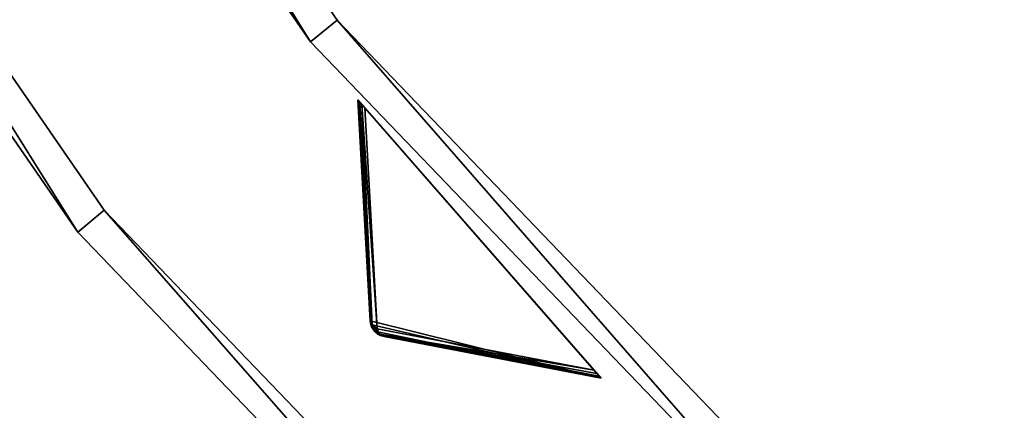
# Model space of a CAD drawing. Extents: x 1035 to 1594, y -280 to 280.
# Tile 3 of 256: x 1094 to 1152, y -187 to -165. Entities that reach past the tile are written whole.
import ezdxf

# ---------------------------------------------------------------- set-up
doc = ezdxf.new("R2010")
doc.units = 0
doc.header["$LTSCALE"] = 25.4
doc.layers.get('0').update_dxf_attribs({"color": 13, "linetype": 'CONTINUOUS'})

# ---------------------------------------------------------------- blocks, each defined once
blk = doc.blocks.new('GRUPUJ_3')
at = {"color": 254}
mesh = blk.add_polyface(dxfattribs=at)
corners = [(70.837, 88.388, 139.866), (84.28, 85.048, 150), (70.122, 101.228, 150), (70.874, 88.17, 139.717), (71.083, 87.785, 139.594), (71.246, 87.636, 139.625), (71.437, 87.526, 139.717), (71.648, 87.461, 139.866)]
mesh.append_faces([[corners[k] for k in face] for face in [(0, 1, 2), (1, 6, 7)]], dxfattribs={"vtx0": -1, "color": 254})
mesh.append_faces([[corners[k] for k in face] for face in [(1, 0, 3), (1, 3, 4), (1, 4, 5), (1, 5, 6)]], dxfattribs={"vtx0": -1, "vtx2": -1, "color": 254})
mesh = blk.add_polyface(dxfattribs=at)
corners = [(70.122, 101.228, 150), (70.837, 88.388, 10.75), (70.837, 88.388, 139.866), (70.122, 101.228, 0.616)]
mesh.append_faces([[corners[k] for k in face] for face in [(0, 1, 2), (1, 0, 3)]], dxfattribs={"vtx0": -1, "color": 254})
mesh = blk.add_polyface(dxfattribs=at)
corners = [(70.122, 101.228, 0.616), (70.149, 101.198, 0.357), (70.95, 88.126, 10.41)]
mesh.append_faces([[corners[k] for k in face] for face in [(0, 1, 2)]], dxfattribs={"color": 254})
mesh = blk.add_polyface(dxfattribs=at)
corners = [(84.253, 85.079, 0.357), (84.28, 85.048, 150), (84.28, 85.048, 0.616), (70.122, 101.228, 150), (84.174, 85.17, 0.162), (84.045, 85.317, 0.041), (83.875, 85.511), (70.528, 100.765), (70.357, 100.96, 0.041), (70.229, 101.106, 0.162), (70.149, 101.198, 0.357), (70.122, 101.228, 0.616)]
mesh.append_faces([[corners[k] for k in face] for face in [(0, 1, 2), (3, 10, 11)]], dxfattribs={"vtx0": -1, "color": 254})
mesh.append_faces([[corners[k] for k in face] for face in [(1, 0, 3)]], dxfattribs={"vtx0": -1, "vtx1": -1, "color": 254})
mesh.append_faces([[corners[k] for k in face] for face in [(3, 0, 4), (3, 4, 5), (3, 5, 6), (3, 6, 7), (3, 7, 8), (3, 8, 9), (3, 9, 10)]], dxfattribs={"vtx0": -1, "vtx2": -1, "color": 254})
mesh = blk.add_polyface(dxfattribs=at)
corners = [(70.122, 101.228, 0.616), (70.95, 88.126, 10.41), (70.837, 88.388, 10.75)]
mesh.append_faces([[corners[k] for k in face] for face in [(0, 1, 2)]], dxfattribs={"color": 254})
mesh = blk.add_polyface(dxfattribs=at)
corners = [(70.149, 101.198, 0.357), (70.229, 101.106, 0.162), (70.95, 88.126, 10.41)]
mesh.append_faces([[corners[k] for k in face] for face in [(0, 1, 2)]], dxfattribs={"color": 254})
mesh = blk.add_polyface(dxfattribs=at)
corners = [(70.229, 101.106, 0.162), (70.357, 100.96, 0.041), (70.95, 88.126, 10.41)]
mesh.append_faces([[corners[k] for k in face] for face in [(0, 1, 2)]], dxfattribs={"color": 254})
mesh = blk.add_polyface(dxfattribs=at)
corners = [(70.357, 100.96, 0.041), (70.528, 100.765), (71.243, 87.924, 10.134)]
mesh.append_faces([[corners[k] for k in face] for face in [(0, 1, 2)]], dxfattribs={"color": 254})
mesh = blk.add_polyface(dxfattribs=at)
corners = [(70.357, 100.96, 0.041), (71.243, 87.924, 10.134), (70.95, 88.126, 10.41)]
mesh.append_faces([[corners[k] for k in face] for face in [(0, 1, 2)]], dxfattribs={"color": 254})
mesh = blk.add_polyface(dxfattribs=at)
corners = [(83.875, 85.511), (71.243, 87.924, 10.134), (70.528, 100.765)]
mesh.append_faces([[corners[k] for k in face] for face in [(0, 1, 2)]], dxfattribs={"color": 254})
mesh = blk.add_polyface(dxfattribs=at)
corners = [(70.837, 88.388, 10.75), (70.994, 87.961, 10.507), (70.924, 88.033, 10.75)]
mesh.append_faces([[corners[k] for k in face] for face in [(0, 1, 2)]], dxfattribs={"color": 254})
mesh = blk.add_polyface(dxfattribs=at)
corners = [(70.837, 88.388, 10.75), (70.924, 88.033, 10.75), (70.874, 88.17, 139.717)]
mesh.append_faces([[corners[k] for k in face] for face in [(0, 1, 2)]], dxfattribs={"color": 254})
mesh = blk.add_polyface(dxfattribs=at)
corners = [(70.837, 88.388, 10.75), (70.95, 88.126, 10.41), (70.994, 87.961, 10.507)]
mesh.append_faces([[corners[k] for k in face] for face in [(0, 1, 2)]], dxfattribs={"color": 254})
mesh = blk.add_polyface(dxfattribs=at)
corners = [(70.837, 88.388, 10.75), (70.874, 88.17, 139.717), (70.837, 88.388, 139.866)]
mesh.append_faces([[corners[k] for k in face] for face in [(0, 1, 2)]], dxfattribs={"color": 254})
mesh = blk.add_polyface(dxfattribs=at)
corners = [(70.874, 88.17, 139.717), (70.924, 88.033, 10.75), (70.957, 87.966, 139.625)]
mesh.append_faces([[corners[k] for k in face] for face in [(0, 1, 2)]], dxfattribs={"color": 254})
mesh = blk.add_polyface(dxfattribs=at)
corners = [(70.924, 88.033, 10.75), (70.994, 87.961, 10.507), (70.957, 87.966, 10.75)]
mesh.append_faces([[corners[k] for k in face] for face in [(0, 1, 2)]], dxfattribs={"color": 254})
mesh = blk.add_polyface(dxfattribs=at)
corners = [(70.924, 88.033, 10.75), (70.957, 87.966, 10.75), (70.957, 87.966, 139.625)]
mesh.append_faces([[corners[k] for k in face] for face in [(0, 1, 2)]], dxfattribs={"color": 254})
mesh = blk.add_polyface(dxfattribs=at)
corners = [(70.95, 88.126, 10.41), (71.243, 87.924, 10.134), (70.994, 87.961, 10.507)]
mesh.append_faces([[corners[k] for k in face] for face in [(0, 1, 2)]], dxfattribs={"color": 254})
mesh = blk.add_polyface(dxfattribs=at)
corners = [(70.957, 87.966, 10.75), (70.994, 87.961, 10.507), (71.246, 87.636, 10.75)]
mesh.append_faces([[corners[k] for k in face] for face in [(0, 1, 2)]], dxfattribs={"color": 254})
mesh = blk.add_polyface(dxfattribs=at)
corners = [(71.246, 87.636, 139.625), (71.083, 87.785, 139.594), (70.957, 87.966, 10.75)]
mesh.append_faces([[corners[k] for k in face] for face in [(0, 1, 2)]], dxfattribs={"color": 254})
mesh = blk.add_polyface(dxfattribs=at)
corners = [(70.957, 87.966, 10.75), (71.246, 87.636, 10.75), (71.246, 87.636, 139.625)]
mesh.append_faces([[corners[k] for k in face] for face in [(0, 1, 2)]], dxfattribs={"color": 254})
mesh = blk.add_polyface(dxfattribs=at)
corners = [(70.957, 87.966, 10.75), (71.083, 87.785, 139.594), (70.957, 87.966, 139.625)]
mesh.append_faces([[corners[k] for k in face] for face in [(0, 1, 2)]], dxfattribs={"color": 254})
mesh = blk.add_polyface(dxfattribs=at)
corners = [(70.994, 87.961, 10.507), (71.243, 87.924, 10.134), (71.1, 87.799, 10.541)]
mesh.append_faces([[corners[k] for k in face] for face in [(0, 1, 2)]], dxfattribs={"color": 254})
mesh = blk.add_polyface(dxfattribs=at)
corners = [(70.994, 87.961, 10.507), (71.1, 87.799, 10.541), (71.246, 87.636, 10.75)]
mesh.append_faces([[corners[k] for k in face] for face in [(0, 1, 2)]], dxfattribs={"color": 254})
mesh = blk.add_polyface(dxfattribs=at)
corners = [(71.243, 87.924, 10.134), (71.246, 87.673, 10.507), (71.1, 87.799, 10.541)]
mesh.append_faces([[corners[k] for k in face] for face in [(0, 1, 2)]], dxfattribs={"color": 254})
mesh = blk.add_polyface(dxfattribs=at)
corners = [(71.246, 87.636, 10.75), (71.1, 87.799, 10.541), (71.246, 87.673, 10.507)]
mesh.append_faces([[corners[k] for k in face] for face in [(0, 1, 2)]], dxfattribs={"color": 254})
mesh = blk.add_polyface(dxfattribs=at)
corners = [(71.403, 87.608, 10.41), (71.243, 87.924, 10.134), (83.875, 85.511)]
mesh.append_faces([[corners[k] for k in face] for face in [(0, 1, 2)]], dxfattribs={"color": 254})
mesh = blk.add_polyface(dxfattribs=at)
corners = [(71.246, 87.673, 10.507), (71.243, 87.924, 10.134), (71.403, 87.608, 10.41)]
mesh.append_faces([[corners[k] for k in face] for face in [(0, 1, 2)]], dxfattribs={"color": 254})
mesh = blk.add_polyface(dxfattribs=at)
corners = [(71.246, 87.636, 10.75), (71.246, 87.673, 10.507), (71.308, 87.594, 10.75)]
mesh.append_faces([[corners[k] for k in face] for face in [(0, 1, 2)]], dxfattribs={"color": 254})
mesh = blk.add_polyface(dxfattribs=at)
corners = [(71.308, 87.594, 10.75), (71.246, 87.673, 10.507), (71.403, 87.608, 10.41)]
mesh.append_faces([[corners[k] for k in face] for face in [(0, 1, 2)]], dxfattribs={"color": 254})
mesh = blk.add_polyface(dxfattribs=at)
corners = [(71.437, 87.526, 139.717), (71.246, 87.636, 139.625), (71.246, 87.636, 10.75)]
mesh.append_faces([[corners[k] for k in face] for face in [(0, 1, 2)]], dxfattribs={"color": 254})
mesh = blk.add_polyface(dxfattribs=at)
corners = [(71.648, 87.461, 139.866), (71.246, 87.636, 10.75), (71.308, 87.594, 10.75)]
mesh.append_faces([[corners[k] for k in face] for face in [(0, 1, 2)]], dxfattribs={"color": 254})
mesh = blk.add_polyface(dxfattribs=at)
corners = [(71.648, 87.461, 139.866), (71.437, 87.526, 139.717), (71.246, 87.636, 10.75)]
mesh.append_faces([[corners[k] for k in face] for face in [(0, 1, 2)]], dxfattribs={"color": 254})
mesh = blk.add_polyface(dxfattribs=at)
corners = [(71.308, 87.594, 10.75), (71.403, 87.608, 10.41), (71.648, 87.461, 10.75)]
mesh.append_faces([[corners[k] for k in face] for face in [(0, 1, 2)]], dxfattribs={"color": 254})
mesh = blk.add_polyface(dxfattribs=at)
corners = [(71.648, 87.461, 139.866), (71.308, 87.594, 10.75), (71.648, 87.461, 10.75)]
mesh.append_faces([[corners[k] for k in face] for face in [(0, 1, 2)]], dxfattribs={"color": 254})
mesh = blk.add_polyface(dxfattribs=at)
corners = [(71.403, 87.608, 10.41), (83.875, 85.511), (84.045, 85.317, 0.041)]
mesh.append_faces([[corners[k] for k in face] for face in [(0, 1, 2)]], dxfattribs={"color": 254})
mesh = blk.add_polyface(dxfattribs=at)
corners = [(71.403, 87.608, 10.41), (84.045, 85.317, 0.041), (84.174, 85.17, 0.162)]
mesh.append_faces([[corners[k] for k in face] for face in [(0, 1, 2)]], dxfattribs={"color": 254})
mesh = blk.add_polyface(dxfattribs=at)
corners = [(71.403, 87.608, 10.41), (84.174, 85.17, 0.162), (84.253, 85.079, 0.357)]
mesh.append_faces([[corners[k] for k in face] for face in [(0, 1, 2)]], dxfattribs={"color": 254})
mesh = blk.add_polyface(dxfattribs=at)
corners = [(71.648, 87.461, 10.75), (71.403, 87.608, 10.41), (84.253, 85.079, 0.357)]
mesh.append_faces([[corners[k] for k in face] for face in [(0, 1, 2)]], dxfattribs={"color": 254})
mesh = blk.add_polyface(dxfattribs=at)
corners = [(71.648, 87.461, 10.75), (84.253, 85.079, 0.357), (84.28, 85.048, 0.616)]
mesh.append_faces([[corners[k] for k in face] for face in [(0, 1, 2)]], dxfattribs={"color": 254})
mesh = blk.add_polyface(dxfattribs=at)
corners = [(84.28, 85.048, 150), (71.648, 87.461, 10.75), (84.28, 85.048, 0.616), (71.648, 87.461, 139.866)]
mesh.append_faces([[corners[k] for k in face] for face in [(0, 1, 2), (1, 0, 3)]], dxfattribs={"vtx0": -1, "color": 254})
blk = doc.blocks.new('CRISTAL-M-7628-7627_STL_1')
at = {"color": 0}
blk.add_blockref('GRUPUJ_3', (14.455, -270.63, 250.002), dxfattribs=at)
at = {"color": 250}
mesh = blk.add_polyface(dxfattribs=at)
corners = [(5.38, -11.274, 430.002), (7.378, -11.194, 430.002), (7.194, 33.75, 430.002), (10.811, -56.007, 430.002), (12.771, -55.607, 430.002), (23.348, -99.289, 430.002), (25.218, -98.58, 430.002), (42.665, -140, 430.002), (44.397, -139, 430.002), (68.263, -177.085, 430.002), (69.812, -175.82, 430.002), (99.478, -209.583, 430.002), (100.804, -208.086, 430.002), (135.502, -236.653, 430.002), (136.571, -234.963, 430.002), (175.402, -257.594, 430.002), (176.186, -255.754, 430.002), (218.144, -271.864, 430.002), (218.623, -269.922, 430.002), (262.622, -279.092, 430.002), (262.783, -277.099, 430.002), (285.152, -280, 430.002), (285.152, -278, 430.002), (307.683, -279.092, 430.002), (307.522, -277.099, 430.002), (351.682, -269.922, 430.002), (352.161, -271.864, 430.002), (394.119, -255.754, 430.002), (394.903, -257.594, 430.002), (433.734, -234.963, 430.002), (434.803, -236.653, 430.002), (469.501, -208.086, 430.002), (470.827, -209.583, 430.002), (500.493, -175.82, 430.002), (502.042, -177.085, 430.002), (525.908, -139, 430.002), (527.64, -140, 430.002), (545.087, -98.58, 430.002), (546.957, -99.289, 430.002), (557.534, -55.607, 430.002), (559.494, -56.007, 430.002), (562.927, -11.194, 430.002), (564.925, -11.274, 430.002), (563.111, 33.75, 430.002), (9.179, 33.509, 430.002), (16.207, 77.901, 430.002), (18.128, 77.344, 430.002), (32.186, 120.034, 430.002), (33.993, 119.177, 430.002), (54.717, 159.058, 430.002), (56.363, 157.922, 430.002), (83.216, 193.963, 430.002), (84.658, 192.577, 430.002), (116.945, 223.844, 430.002), (118.146, 222.245, 430.002), (155.03, 247.928, 430.002), (155.959, 246.157, 430.002), (196.485, 265.59, 430.002), (197.119, 263.693, 430.002), (240.237, 276.374, 430.002), (240.558, 274.4, 430.002), (285.152, 280, 430.002), (285.152, 278, 430.002), (329.747, 274.4, 430.002), (330.068, 276.374, 430.002), (373.186, 263.693, 430.002), (373.819, 265.59, 430.002), (414.345, 246.157, 430.002), (415.275, 247.928, 430.002), (452.159, 222.245, 430.002), (453.36, 223.844, 430.002), (485.647, 192.577, 430.002), (487.089, 193.963, 430.002), (513.942, 157.922, 430.002), (515.588, 159.058, 430.002), (536.312, 119.177, 430.002), (538.119, 120.034, 430.002), (552.177, 77.344, 430.002), (554.098, 77.901, 430.002), (561.126, 33.509, 430.002)]
mesh.append_faces([[corners[k] for k in face] for face in [(0, 1, 2), (1, 3, 4), (4, 5, 6), (6, 7, 8), (8, 9, 10), (10, 11, 12), (12, 13, 14), (14, 15, 16), (16, 17, 18), (18, 19, 20), (20, 21, 22), (22, 23, 24), (24, 23, 25), (25, 26, 27), (27, 28, 29), (29, 30, 31), (31, 32, 33), (33, 34, 35), (35, 36, 37), (37, 38, 39), (39, 40, 41), (2, 44, 45), (44, 2, 1), (45, 46, 47), (47, 48, 49), (49, 50, 51), (51, 52, 53), (53, 54, 55), (55, 56, 57), (57, 58, 59), (59, 60, 61), (61, 63, 64), (64, 65, 66), (66, 67, 68), (68, 69, 70), (70, 71, 72), (72, 73, 74), (74, 75, 76), (76, 77, 78), (78, 79, 43)]], dxfattribs={"vtx0": -1, "vtx1": -1, "color": 250})
mesh.append_faces([[corners[k] for k in face] for face in [(1, 0, 3), (4, 3, 5), (6, 5, 7), (8, 7, 9), (10, 9, 11), (12, 11, 13), (14, 13, 15), (16, 15, 17), (18, 17, 19), (20, 19, 21), (22, 21, 23), (25, 23, 26), (27, 26, 28), (29, 28, 30), (31, 30, 32), (33, 32, 34), (35, 34, 36), (37, 36, 38), (39, 38, 40), (41, 40, 42), (41, 42, 43), (45, 44, 46), (47, 46, 48), (49, 48, 50), (51, 50, 52), (53, 52, 54), (55, 54, 56), (57, 56, 58), (59, 58, 60), (61, 60, 62), (61, 62, 63), (64, 63, 65), (66, 65, 67), (68, 67, 69), (70, 69, 71), (72, 71, 73), (74, 73, 75), (76, 75, 77), (78, 77, 79), (43, 79, 41)]], dxfattribs={"vtx0": -1, "vtx2": -1, "color": 250})
mesh = blk.add_polyface(dxfattribs=at)
corners = [(7.194, 33.75, 410.002), (9.179, 33.509, 410.002), (7.378, -11.194, 410.002), (16.207, 77.901, 410.002), (18.128, 77.344, 410.002), (32.186, 120.034, 410.002), (33.993, 119.177, 410.002), (54.717, 159.058, 410.002), (56.363, 157.922, 410.002), (83.216, 193.963, 410.002), (84.658, 192.577, 410.002), (116.945, 223.844, 410.002), (118.146, 222.245, 410.002), (155.03, 247.928, 410.002), (155.959, 246.157, 410.002), (196.485, 265.59, 410.002), (197.119, 263.693, 410.002), (240.237, 276.374, 410.002), (240.558, 274.4, 410.002), (285.152, 280, 410.002), (285.152, 278, 410.002), (330.068, 276.374, 410.002), (329.747, 274.4, 410.002), (373.186, 263.693, 410.002), (373.819, 265.59, 410.002), (414.345, 246.157, 410.002), (415.275, 247.928, 410.002), (452.159, 222.245, 410.002), (453.36, 223.844, 410.002), (485.647, 192.577, 410.002), (487.089, 193.963, 410.002), (513.942, 157.922, 410.002), (515.588, 159.058, 410.002), (536.312, 119.177, 410.002), (538.119, 120.034, 410.002), (552.177, 77.344, 410.002), (554.098, 77.901, 410.002), (561.126, 33.509, 410.002), (563.111, 33.75, 410.002), (562.927, -11.194, 410.002), (5.38, -11.274, 410.002), (10.811, -56.007, 410.002), (12.771, -55.607, 410.002), (23.348, -99.289, 410.002), (25.218, -98.58, 410.002), (42.665, -140, 410.002), (44.397, -139, 410.002), (68.263, -177.085, 410.002), (69.812, -175.82, 410.002), (99.478, -209.583, 410.002), (100.804, -208.086, 410.002), (135.502, -236.653, 410.002), (136.571, -234.963, 410.002), (175.402, -257.594, 410.002), (176.186, -255.754, 410.002), (218.144, -271.864, 410.002), (218.623, -269.922, 410.002), (262.622, -279.092, 410.002), (262.783, -277.099, 410.002), (285.152, -280, 410.002), (285.152, -278, 410.002), (307.522, -277.099, 410.002), (307.683, -279.092, 410.002), (351.682, -269.922, 410.002), (352.161, -271.864, 410.002), (394.119, -255.754, 410.002), (394.903, -257.594, 410.002), (433.734, -234.963, 410.002), (434.803, -236.653, 410.002), (469.501, -208.086, 410.002), (470.827, -209.583, 410.002), (500.493, -175.82, 410.002), (502.042, -177.085, 410.002), (525.908, -139, 410.002), (527.64, -140, 410.002), (545.087, -98.58, 410.002), (546.957, -99.289, 410.002), (557.534, -55.607, 410.002), (559.494, -56.007, 410.002), (564.925, -11.274, 410.002)]
mesh.append_faces([[corners[k] for k in face] for face in [(1, 3, 4), (4, 5, 6), (6, 7, 8), (8, 9, 10), (10, 11, 12), (12, 13, 14), (14, 15, 16), (16, 17, 18), (18, 19, 20), (20, 21, 22), (22, 21, 23), (23, 24, 25), (25, 26, 27), (27, 28, 29), (29, 30, 31), (31, 32, 33), (33, 34, 35), (35, 36, 37), (37, 38, 39), (40, 2, 41), (41, 42, 43), (43, 44, 45), (45, 46, 47), (47, 48, 49), (49, 50, 51), (51, 52, 53), (53, 54, 55), (55, 56, 57), (57, 58, 59), (59, 61, 62), (62, 63, 64), (64, 65, 66), (66, 67, 68), (68, 69, 70), (70, 71, 72), (72, 73, 74), (74, 75, 76), (76, 77, 78), (78, 39, 79), (79, 39, 38)]], dxfattribs={"vtx0": -1, "vtx1": -1, "color": 250})
mesh.append_faces([[corners[k] for k in face] for face in [(0, 1, 2), (1, 0, 3), (4, 3, 5), (6, 5, 7), (8, 7, 9), (10, 9, 11), (12, 11, 13), (14, 13, 15), (16, 15, 17), (18, 17, 19), (20, 19, 21), (23, 21, 24), (25, 24, 26), (27, 26, 28), (29, 28, 30), (31, 30, 32), (33, 32, 34), (35, 34, 36), (37, 36, 38), (2, 40, 0), (41, 2, 42), (43, 42, 44), (45, 44, 46), (47, 46, 48), (49, 48, 50), (51, 50, 52), (53, 52, 54), (55, 54, 56), (57, 56, 58), (59, 58, 60), (59, 60, 61), (62, 61, 63), (64, 63, 65), (66, 65, 67), (68, 67, 69), (70, 69, 71), (72, 71, 73), (74, 73, 75), (76, 75, 77), (78, 77, 39)]], dxfattribs={"vtx0": -1, "vtx2": -1, "color": 250})
mesh = blk.add_polyface(dxfattribs=at)
corners = [(22.865, -10.57, 417.002), (24.864, -10.489, 417.002), (24.566, 31.641, 417.002), (27.957, -52.507, 417.002), (29.917, -52.107, 417.002), (39.711, -93.084, 417.002), (41.581, -92.375, 417.002), (57.821, -131.25, 417.002), (59.553, -130.25, 417.002), (81.819, -166.017, 417.002), (83.368, -164.752, 417.002), (111.083, -196.484, 417.002), (112.409, -194.987, 417.002), (144.855, -221.862, 417.002), (145.924, -220.172, 417.002), (182.261, -241.495, 417.002), (183.045, -239.655, 417.002), (222.332, -254.872, 417.002), (222.811, -252.93, 417.002), (264.03, -261.649, 417.002), (264.191, -259.655, 417.002), (285.152, -262.5, 417.002), (285.152, -260.5, 417.002), (306.275, -261.649, 417.002), (306.114, -259.655, 417.002), (347.494, -252.93, 417.002), (347.973, -254.872, 417.002), (387.26, -239.655, 417.002), (388.044, -241.495, 417.002), (424.381, -220.172, 417.002), (425.45, -221.862, 417.002), (457.896, -194.987, 417.002), (459.222, -196.484, 417.002), (486.937, -164.752, 417.002), (488.486, -166.017, 417.002), (510.752, -130.25, 417.002), (512.484, -131.25, 417.002), (528.724, -92.375, 417.002), (530.594, -93.084, 417.002), (540.388, -52.107, 417.002), (542.348, -52.507, 417.002), (545.441, -10.489, 417.002), (547.44, -10.57, 417.002), (545.739, 31.641, 417.002), (26.552, 31.4, 417.002), (33.016, 73.032, 417.002), (34.937, 72.476, 417.002), (47.997, 112.532, 417.002), (49.804, 111.674, 417.002), (69.119, 149.117, 417.002), (70.765, 147.981, 417.002), (95.837, 181.84, 417.002), (97.279, 180.455, 417.002), (127.458, 209.854, 417.002), (128.659, 208.255, 417.002), (163.163, 232.432, 417.002), (164.092, 230.661, 417.002), (202.027, 248.991, 417.002), (202.66, 247.094, 417.002), (243.044, 259.101, 417.002), (243.365, 257.127, 417.002), (285.152, 262.5, 417.002), (285.152, 260.5, 417.002), (326.94, 257.127, 417.002), (327.26, 259.101, 417.002), (367.644, 247.094, 417.002), (368.278, 248.991, 417.002), (406.213, 230.661, 417.002), (407.142, 232.432, 417.002), (441.646, 208.255, 417.002), (442.847, 209.854, 417.002), (473.026, 180.455, 417.002), (474.468, 181.84, 417.002), (499.54, 147.981, 417.002), (501.186, 149.117, 417.002), (520.501, 111.674, 417.002), (522.308, 112.532, 417.002), (535.367, 72.476, 417.002), (537.288, 73.032, 417.002), (543.753, 31.4, 417.002)]
mesh.append_faces([[corners[k] for k in face] for face in [(0, 1, 2), (1, 3, 4), (4, 5, 6), (6, 7, 8), (8, 9, 10), (10, 11, 12), (12, 13, 14), (14, 15, 16), (16, 17, 18), (18, 19, 20), (20, 21, 22), (22, 23, 24), (24, 23, 25), (25, 26, 27), (27, 28, 29), (29, 30, 31), (31, 32, 33), (33, 34, 35), (35, 36, 37), (37, 38, 39), (39, 40, 41), (2, 44, 45), (44, 2, 1), (45, 46, 47), (47, 48, 49), (49, 50, 51), (51, 52, 53), (53, 54, 55), (55, 56, 57), (57, 58, 59), (59, 60, 61), (61, 63, 64), (64, 65, 66), (66, 67, 68), (68, 69, 70), (70, 71, 72), (72, 73, 74), (74, 75, 76), (76, 77, 78), (78, 79, 43)]], dxfattribs={"vtx0": -1, "vtx1": -1, "color": 250})
mesh.append_faces([[corners[k] for k in face] for face in [(1, 0, 3), (4, 3, 5), (6, 5, 7), (8, 7, 9), (10, 9, 11), (12, 11, 13), (14, 13, 15), (16, 15, 17), (18, 17, 19), (20, 19, 21), (22, 21, 23), (25, 23, 26), (27, 26, 28), (29, 28, 30), (31, 30, 32), (33, 32, 34), (35, 34, 36), (37, 36, 38), (39, 38, 40), (41, 40, 42), (41, 42, 43), (45, 44, 46), (47, 46, 48), (49, 48, 50), (51, 50, 52), (53, 52, 54), (55, 54, 56), (57, 56, 58), (59, 58, 60), (61, 60, 62), (61, 62, 63), (64, 63, 65), (66, 65, 67), (68, 67, 69), (70, 69, 71), (72, 71, 73), (74, 73, 75), (76, 75, 77), (78, 77, 79), (43, 79, 41)]], dxfattribs={"vtx0": -1, "vtx2": -1, "color": 250})
mesh = blk.add_polyface(dxfattribs=at)
corners = [(24.566, 31.641, 410.002), (26.552, 31.4, 410.002), (24.864, -10.489, 410.002), (33.016, 73.032, 410.002), (34.937, 72.476, 410.002), (47.997, 112.532, 410.002), (49.804, 111.674, 410.002), (69.119, 149.117, 410.002), (70.765, 147.981, 410.002), (95.837, 181.84, 410.002), (97.279, 180.455, 410.002), (127.458, 209.854, 410.002), (128.659, 208.255, 410.002), (163.163, 232.432, 410.002), (164.092, 230.661, 410.002), (202.027, 248.991, 410.002), (202.66, 247.094, 410.002), (243.044, 259.101, 410.002), (243.365, 257.127, 410.002), (285.152, 262.5, 410.002), (285.152, 260.5, 410.002), (327.26, 259.101, 410.002), (326.94, 257.127, 410.002), (367.644, 247.094, 410.002), (368.278, 248.991, 410.002), (406.213, 230.661, 410.002), (407.142, 232.432, 410.002), (441.646, 208.255, 410.002), (442.847, 209.854, 410.002), (473.026, 180.455, 410.002), (474.468, 181.84, 410.002), (499.54, 147.981, 410.002), (501.186, 149.117, 410.002), (520.501, 111.674, 410.002), (522.308, 112.532, 410.002), (535.367, 72.476, 410.002), (537.288, 73.032, 410.002), (543.753, 31.4, 410.002), (545.739, 31.641, 410.002), (545.441, -10.489, 410.002), (22.865, -10.57, 410.002), (27.957, -52.507, 410.002), (29.917, -52.107, 410.002), (39.711, -93.084, 410.002), (41.581, -92.375, 410.002), (57.821, -131.25, 410.002), (59.553, -130.25, 410.002), (81.819, -166.017, 410.002), (83.368, -164.752, 410.002), (111.083, -196.484, 410.002), (112.409, -194.987, 410.002), (144.855, -221.862, 410.002), (145.924, -220.172, 410.002), (182.261, -241.495, 410.002), (183.045, -239.655, 410.002), (222.332, -254.872, 410.002), (222.811, -252.93, 410.002), (264.03, -261.649, 410.002), (264.191, -259.655, 410.002), (285.152, -262.5, 410.002), (285.152, -260.5, 410.002), (306.114, -259.655, 410.002), (306.275, -261.649, 410.002), (347.494, -252.93, 410.002), (347.973, -254.872, 410.002), (387.26, -239.655, 410.002), (388.044, -241.495, 410.002), (424.381, -220.172, 410.002), (425.45, -221.862, 410.002), (457.896, -194.987, 410.002), (459.222, -196.484, 410.002), (486.937, -164.752, 410.002), (488.486, -166.017, 410.002), (510.752, -130.25, 410.002), (512.484, -131.25, 410.002), (528.724, -92.375, 410.002), (530.594, -93.084, 410.002), (540.388, -52.107, 410.002), (542.348, -52.507, 410.002), (547.44, -10.57, 410.002)]
mesh.append_faces([[corners[k] for k in face] for face in [(1, 3, 4), (4, 5, 6), (6, 7, 8), (8, 9, 10), (10, 11, 12), (12, 13, 14), (14, 15, 16), (16, 17, 18), (18, 19, 20), (20, 21, 22), (22, 21, 23), (23, 24, 25), (25, 26, 27), (27, 28, 29), (29, 30, 31), (31, 32, 33), (33, 34, 35), (35, 36, 37), (37, 38, 39), (40, 2, 41), (41, 42, 43), (43, 44, 45), (45, 46, 47), (47, 48, 49), (49, 50, 51), (51, 52, 53), (53, 54, 55), (55, 56, 57), (57, 58, 59), (59, 61, 62), (62, 63, 64), (64, 65, 66), (66, 67, 68), (68, 69, 70), (70, 71, 72), (72, 73, 74), (74, 75, 76), (76, 77, 78), (78, 39, 79), (79, 39, 38)]], dxfattribs={"vtx0": -1, "vtx1": -1, "color": 250})
mesh.append_faces([[corners[k] for k in face] for face in [(0, 1, 2), (1, 0, 3), (4, 3, 5), (6, 5, 7), (8, 7, 9), (10, 9, 11), (12, 11, 13), (14, 13, 15), (16, 15, 17), (18, 17, 19), (20, 19, 21), (23, 21, 24), (25, 24, 26), (27, 26, 28), (29, 28, 30), (31, 30, 32), (33, 32, 34), (35, 34, 36), (37, 36, 38), (2, 40, 0), (41, 2, 42), (43, 42, 44), (45, 44, 46), (47, 46, 48), (49, 48, 50), (51, 50, 52), (53, 52, 54), (55, 54, 56), (57, 56, 58), (59, 58, 60), (59, 60, 61), (62, 61, 63), (64, 63, 65), (66, 65, 67), (68, 67, 69), (70, 69, 71), (72, 71, 73), (74, 73, 75), (76, 75, 77), (78, 77, 39)]], dxfattribs={"vtx0": -1, "vtx2": -1, "color": 250})
mesh = blk.add_polyface(dxfattribs=at)
corners = [(100.302, -7.449, 284.002), (102.301, -7.369, 284.002), (101.501, 22.299, 284.002), (103.891, -37.005, 284.002), (105.851, -36.605, 284.002), (112.174, -65.602, 284.002), (114.044, -64.893, 284.002), (124.938, -92.5, 284.002), (126.67, -91.5, 284.002), (141.851, -117.002, 284.002), (143.4, -115.738, 284.002), (162.475, -138.474, 284.002), (163.801, -136.977, 284.002), (186.276, -156.36, 284.002), (187.345, -154.67, 284.002), (212.639, -170.196, 284.002), (213.423, -168.356, 284.002), (240.879, -179.624, 284.002), (241.358, -177.682, 284.002), (270.266, -184.4, 284.002), (270.427, -182.407, 284.002), (285.152, -185, 284.002), (285.152, -183, 284.002), (300.039, -184.4, 284.002), (299.878, -182.407, 284.002), (328.947, -177.682, 284.002), (329.426, -179.624, 284.002), (356.882, -168.356, 284.002), (357.666, -170.196, 284.002), (382.96, -154.67, 284.002), (384.029, -156.36, 284.002), (406.504, -136.977, 284.002), (407.83, -138.474, 284.002), (426.905, -115.738, 284.002), (428.454, -117.002, 284.002), (443.635, -91.5, 284.002), (445.367, -92.5, 284.002), (456.26, -64.893, 284.002), (458.13, -65.602, 284.002), (464.454, -36.605, 284.002), (466.414, -37.005, 284.002), (468.004, -7.369, 284.002), (470.002, -7.449, 284.002), (468.804, 22.299, 284.002), (103.487, 22.058, 284.002), (107.457, 51.47, 284.002), (109.378, 50.914, 284.002), (118.014, 79.308, 284.002), (119.821, 78.451, 284.002), (132.9, 105.092, 284.002), (134.546, 103.956, 284.002), (151.73, 128.154, 284.002), (153.172, 126.769, 284.002), (174.015, 147.897, 284.002), (175.217, 146.298, 284.002), (199.179, 163.809, 284.002), (200.108, 162.038, 284.002), (226.569, 175.479, 284.002), (227.202, 173.582, 284.002), (255.476, 182.604, 284.002), (255.797, 180.63, 284.002), (285.152, 185, 284.002), (285.152, 183, 284.002), (314.508, 180.63, 284.002), (314.829, 182.604, 284.002), (343.103, 173.582, 284.002), (343.736, 175.479, 284.002), (370.197, 162.038, 284.002), (371.126, 163.809, 284.002), (395.088, 146.298, 284.002), (396.29, 147.897, 284.002), (417.133, 126.769, 284.002), (418.575, 128.154, 284.002), (435.759, 103.956, 284.002), (437.404, 105.092, 284.002), (450.484, 78.451, 284.002), (452.291, 79.308, 284.002), (460.927, 50.914, 284.002), (462.848, 51.47, 284.002), (466.818, 22.058, 284.002)]
mesh.append_faces([[corners[k] for k in face] for face in [(0, 1, 2), (1, 3, 4), (4, 5, 6), (6, 7, 8), (8, 9, 10), (10, 11, 12), (12, 13, 14), (14, 15, 16), (16, 17, 18), (18, 19, 20), (20, 21, 22), (22, 23, 24), (24, 23, 25), (25, 26, 27), (27, 28, 29), (29, 30, 31), (31, 32, 33), (33, 34, 35), (35, 36, 37), (37, 38, 39), (39, 40, 41), (2, 44, 45), (44, 2, 1), (45, 46, 47), (47, 48, 49), (49, 50, 51), (51, 52, 53), (53, 54, 55), (55, 56, 57), (57, 58, 59), (59, 60, 61), (61, 63, 64), (64, 65, 66), (66, 67, 68), (68, 69, 70), (70, 71, 72), (72, 73, 74), (74, 75, 76), (76, 77, 78), (78, 79, 43)]], dxfattribs={"vtx0": -1, "vtx1": -1, "color": 250})
mesh.append_faces([[corners[k] for k in face] for face in [(1, 0, 3), (4, 3, 5), (6, 5, 7), (8, 7, 9), (10, 9, 11), (12, 11, 13), (14, 13, 15), (16, 15, 17), (18, 17, 19), (20, 19, 21), (22, 21, 23), (25, 23, 26), (27, 26, 28), (29, 28, 30), (31, 30, 32), (33, 32, 34), (35, 34, 36), (37, 36, 38), (39, 38, 40), (41, 40, 42), (41, 42, 43), (45, 44, 46), (47, 46, 48), (49, 48, 50), (51, 50, 52), (53, 52, 54), (55, 54, 56), (57, 56, 58), (59, 58, 60), (61, 60, 62), (61, 62, 63), (64, 63, 65), (66, 65, 67), (68, 67, 69), (70, 69, 71), (72, 71, 73), (74, 73, 75), (76, 75, 77), (78, 77, 79), (43, 79, 41)]], dxfattribs={"vtx0": -1, "vtx2": -1, "color": 250})
mesh = blk.add_polyface(dxfattribs=at)
corners = [(101.501, 22.299, 277.002), (103.487, 22.058, 277.002), (102.301, -7.369, 277.002), (107.457, 51.47, 277.002), (109.378, 50.914, 277.002), (118.014, 79.308, 277.002), (119.821, 78.451, 277.002), (132.9, 105.092, 277.002), (134.546, 103.956, 277.002), (151.73, 128.154, 277.002), (153.172, 126.769, 277.002), (174.015, 147.897, 277.002), (175.217, 146.298, 277.002), (199.179, 163.809, 277.002), (200.108, 162.038, 277.002), (226.569, 175.479, 277.002), (227.202, 173.582, 277.002), (255.476, 182.604, 277.002), (255.797, 180.63, 277.002), (285.152, 185, 277.002), (285.152, 183, 277.002), (314.829, 182.604, 277.002), (314.508, 180.63, 277.002), (343.103, 173.582, 277.002), (343.736, 175.479, 277.002), (370.197, 162.038, 277.002), (371.126, 163.809, 277.002), (395.088, 146.298, 277.002), (396.29, 147.897, 277.002), (417.133, 126.769, 277.002), (418.575, 128.154, 277.002), (435.759, 103.956, 277.002), (437.404, 105.092, 277.002), (450.484, 78.451, 277.002), (452.291, 79.308, 277.002), (460.927, 50.914, 277.002), (462.848, 51.47, 277.002), (466.818, 22.058, 277.002), (468.804, 22.299, 277.002), (468.004, -7.369, 277.002), (100.302, -7.449, 277.002), (103.891, -37.005, 277.002), (105.851, -36.605, 277.002), (112.174, -65.602, 277.002), (114.044, -64.893, 277.002), (124.938, -92.5, 277.002), (126.67, -91.5, 277.002), (141.851, -117.002, 277.002), (143.4, -115.738, 277.002), (162.475, -138.474, 277.002), (163.801, -136.977, 277.002), (186.276, -156.36, 277.002), (187.345, -154.67, 277.002), (212.639, -170.196, 277.002), (213.423, -168.356, 277.002), (240.879, -179.624, 277.002), (241.358, -177.682, 277.002), (270.266, -184.4, 277.002), (270.427, -182.407, 277.002), (285.152, -185, 277.002), (285.152, -183, 277.002), (299.878, -182.407, 277.002), (300.039, -184.4, 277.002), (328.947, -177.682, 277.002), (329.426, -179.624, 277.002), (356.882, -168.356, 277.002), (357.666, -170.196, 277.002), (382.96, -154.67, 277.002), (384.029, -156.36, 277.002), (406.504, -136.977, 277.002), (407.83, -138.474, 277.002), (426.905, -115.738, 277.002), (428.454, -117.002, 277.002), (443.635, -91.5, 277.002), (445.367, -92.5, 277.002), (456.26, -64.893, 277.002), (458.13, -65.602, 277.002), (464.454, -36.605, 277.002), (466.414, -37.005, 277.002), (470.002, -7.449, 277.002)]
mesh.append_faces([[corners[k] for k in face] for face in [(1, 3, 4), (4, 5, 6), (6, 7, 8), (8, 9, 10), (10, 11, 12), (12, 13, 14), (14, 15, 16), (16, 17, 18), (18, 19, 20), (20, 21, 22), (22, 21, 23), (23, 24, 25), (25, 26, 27), (27, 28, 29), (29, 30, 31), (31, 32, 33), (33, 34, 35), (35, 36, 37), (37, 38, 39), (40, 2, 41), (41, 42, 43), (43, 44, 45), (45, 46, 47), (47, 48, 49), (49, 50, 51), (51, 52, 53), (53, 54, 55), (55, 56, 57), (57, 58, 59), (59, 61, 62), (62, 63, 64), (64, 65, 66), (66, 67, 68), (68, 69, 70), (70, 71, 72), (72, 73, 74), (74, 75, 76), (76, 77, 78), (78, 39, 79), (79, 39, 38)]], dxfattribs={"vtx0": -1, "vtx1": -1, "color": 250})
mesh.append_faces([[corners[k] for k in face] for face in [(0, 1, 2), (1, 0, 3), (4, 3, 5), (6, 5, 7), (8, 7, 9), (10, 9, 11), (12, 11, 13), (14, 13, 15), (16, 15, 17), (18, 17, 19), (20, 19, 21), (23, 21, 24), (25, 24, 26), (27, 26, 28), (29, 28, 30), (31, 30, 32), (33, 32, 34), (35, 34, 36), (37, 36, 38), (2, 40, 0), (41, 2, 42), (43, 42, 44), (45, 44, 46), (47, 46, 48), (49, 48, 50), (51, 50, 52), (53, 52, 54), (55, 54, 56), (57, 56, 58), (59, 58, 60), (59, 60, 61), (62, 61, 63), (64, 63, 65), (66, 65, 67), (68, 67, 69), (70, 69, 71), (72, 71, 73), (74, 73, 75), (76, 75, 77), (78, 77, 39)]], dxfattribs={"vtx0": -1, "vtx2": -1, "color": 250})
mesh = blk.add_polyface(dxfattribs=at)
corners = [(59.553, -130.25, 410.002), (83.368, -164.752, 417.002), (83.368, -164.752, 410.002), (59.553, -130.25, 417.002)]
mesh.append_faces([[corners[k] for k in face] for face in [(0, 1, 2), (1, 0, 3)]], dxfattribs={"vtx0": -1, "color": 250})
mesh = blk.add_polyface(dxfattribs=at)
corners = [(57.821, -131.25, 417.002), (81.819, -166.017, 410.002), (81.819, -166.017, 417.002), (57.821, -131.25, 410.002)]
mesh.append_faces([[corners[k] for k in face] for face in [(0, 1, 2), (1, 0, 3)]], dxfattribs={"vtx0": -1, "color": 250})
mesh = blk.add_polyface(dxfattribs=at)
corners = [(44.397, -139, 410.002), (69.812, -175.82, 430.002), (69.812, -175.82, 410.002), (44.397, -139, 430.002)]
mesh.append_faces([[corners[k] for k in face] for face in [(0, 1, 2), (1, 0, 3)]], dxfattribs={"vtx0": -1, "color": 250})
mesh = blk.add_polyface(dxfattribs=at)
corners = [(42.665, -140, 430.002), (68.263, -177.085, 410.002), (68.263, -177.085, 430.002), (42.665, -140, 410.002)]
mesh.append_faces([[corners[k] for k in face] for face in [(0, 1, 2), (1, 0, 3)]], dxfattribs={"vtx0": -1, "color": 250})
mesh = blk.add_polyface(dxfattribs=at)
corners = [(83.368, -164.752, 410.002), (112.409, -194.987, 417.002), (112.409, -194.987, 410.002), (83.368, -164.752, 417.002)]
mesh.append_faces([[corners[k] for k in face] for face in [(0, 1, 2), (1, 0, 3)]], dxfattribs={"vtx0": -1, "color": 250})
mesh = blk.add_polyface(dxfattribs=at)
corners = [(81.819, -166.017, 417.002), (111.083, -196.484, 410.002), (111.083, -196.484, 417.002), (81.819, -166.017, 410.002)]
mesh.append_faces([[corners[k] for k in face] for face in [(0, 1, 2), (1, 0, 3)]], dxfattribs={"vtx0": -1, "color": 250})
mesh = blk.add_polyface(dxfattribs=at)
corners = [(69.812, -175.82, 410.002), (100.804, -208.086, 430.002), (100.804, -208.086, 410.002), (69.812, -175.82, 430.002)]
mesh.append_faces([[corners[k] for k in face] for face in [(0, 1, 2), (1, 0, 3)]], dxfattribs={"vtx0": -1, "color": 250})
mesh = blk.add_polyface(dxfattribs=at)
corners = [(68.263, -177.085, 430.002), (99.478, -209.583, 410.002), (99.478, -209.583, 430.002), (68.263, -177.085, 410.002)]
mesh.append_faces([[corners[k] for k in face] for face in [(0, 1, 2), (1, 0, 3)]], dxfattribs={"vtx0": -1, "color": 250})
blk = doc.blocks.new('GRUPUJ_5')
at = {"color": 0}
blk.add_blockref('CRISTAL-M-7628-7627_STL_1', (-5.38, 280, -0.002), dxfattribs=at)
blk = doc.blocks.new('GRUPUJ_8')
at = {"color": 0}
blk.add_blockref('GRUPUJ_5', (0, 0), dxfattribs=at)

msp = doc.modelspace()

# ---------------------------------------------------------------- block references
at = {"color": 0}
msp.add_blockref('GRUPUJ_8', (1034.78, -280, 0.002), dxfattribs=at)

doc.saveas('drawing.dxf')
